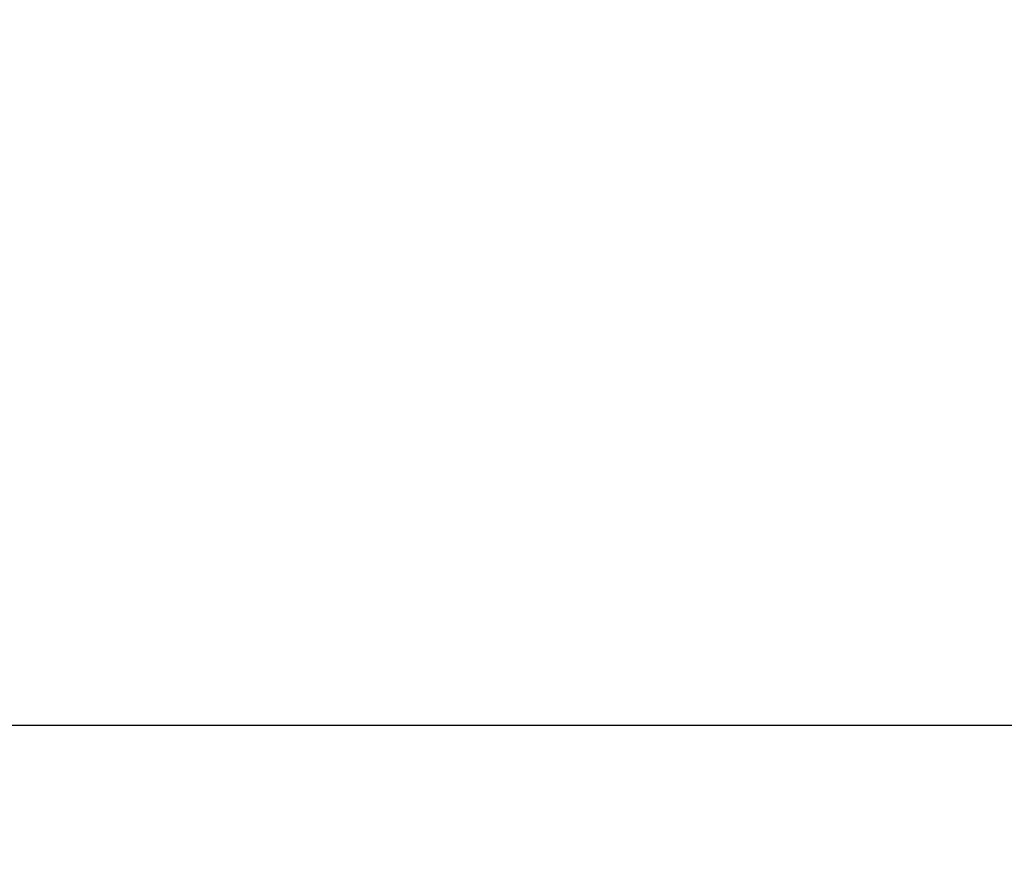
# Model space of a CAD drawing. Header units: centimetres. Extents: x 0.2 to 40.2, y 0.1 to 25.1.
# Tile 185 of 256: x 6.19788 to 6.20016, y 0.22688 to 0.22882. Entities that reach past the tile are written whole.
import ezdxf

# ---------------------------------------------------------------- set-up
doc = ezdxf.new("R2010")
doc.units = ezdxf.units.CM
doc.header["$LTSCALE"] = 2.54
doc.layers.get('0').update_dxf_attribs({"true_color": 0xff5454})

# ---------------------------------------------------------------- blocks, each defined once
blk = doc.blocks.new('P__ka _azienkowa 40cm.STL')
at = {"color": 0}
blk.add_line((0.3999993, 0.2265193, 11.7473648), (40, 0.2310306, 11.7642021), dxfattribs=at)
blk.add_line((0.3999993, 0.2265193, 11.7473648), (40, 0.2310306, 11.7642021), dxfattribs=at)
mesh = blk.add_polyface(dxfattribs=at)
corners = [(40, 0.2565958, 11.9179382), (0.3999993, 0.2250001, 11.9032051), (40, 0.2250001, 11.9032051)]
mesh.append_faces([[corners[k] for k in face] for face in [(0, 1, 2)]], dxfattribs={"color": 0})
mesh = blk.add_polyface(dxfattribs=at)
corners = [(40, 0.2565958, 11.9179382), (0.3999993, 0.2565958, 11.9179382), (0.3999993, 0.2250001, 11.9032051)]
mesh.append_faces([[corners[k] for k in face] for face in [(0, 1, 2)]], dxfattribs={"color": 0})
mesh = blk.add_polyface(dxfattribs=at)
corners = [(40, 0.2074428, 2.9681965), (0.3999993, 0.2342016, 2.9517986), (40, 0.2342016, 2.9517986)]
mesh.append_faces([[corners[k] for k in face] for face in [(0, 1, 2)]], dxfattribs={"color": 0})
mesh = blk.add_polyface(dxfattribs=at)
corners = [(40, 0.2074428, 2.9681965), (0.3999993, 0.2074428, 2.9681965), (0.3999993, 0.2342016, 2.9517986)]
mesh.append_faces([[corners[k] for k in face] for face in [(0, 1, 2)]], dxfattribs={"color": 0})
mesh = blk.add_polyface(dxfattribs=at)
corners = [(40, 0.2310306, 11.7642021), (40, 0.2265193, 11.7473648), (0.3999993, 0.2265193, 11.7473648)]
mesh.append_faces([[corners[k] for k in face] for face in [(0, 1, 2)]], dxfattribs={"color": 0})
mesh = blk.add_polyface(dxfattribs=at)
corners = [(40, 0.2310306, 11.7642021), (0.3999993, 0.2265193, 11.7473648), (0.3999993, 0.2310306, 11.7642021)]
mesh.append_faces([[corners[k] for k in face] for face in [(0, 1, 2)]], dxfattribs={"color": 0})
mesh = blk.add_polyface(dxfattribs=at)
corners = [(40, 0.2262309, 3.1143564), (0.3999993, 0.2298944, 3.0990982), (0.3999993, 0.2262309, 3.1143564)]
mesh.append_faces([[corners[k] for k in face] for face in [(0, 1, 2)]], dxfattribs={"color": 0})
mesh = blk.add_polyface(dxfattribs=at)
corners = [(40, 0.2262309, 3.1143564), (40, 0.2298944, 3.0990982), (0.3999993, 0.2298944, 3.0990982)]
mesh.append_faces([[corners[k] for k in face] for face in [(0, 1, 2)]], dxfattribs={"color": 0})

msp = doc.modelspace()

# ---------------------------------------------------------------- block references
at = {"color": 0}
msp.add_blockref('P__ka _azienkowa 40cm.STL', (0, 0), dxfattribs=at)

doc.saveas('drawing.dxf')
